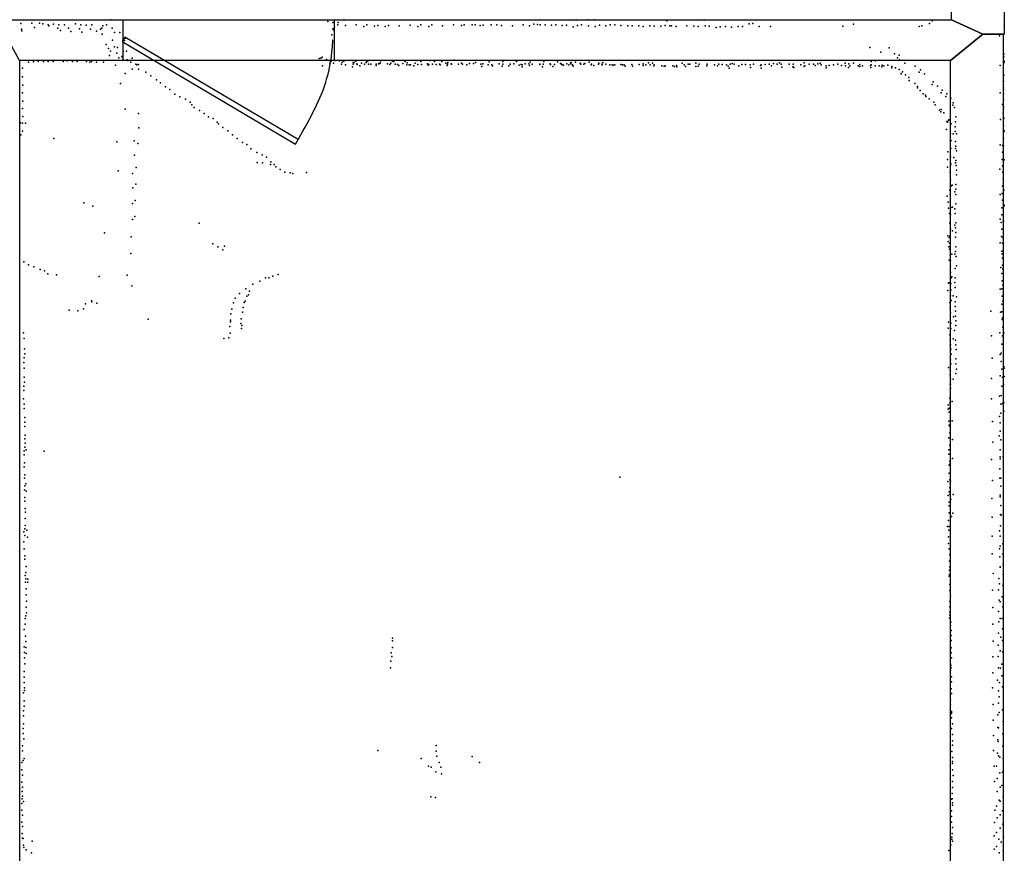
# Model space of a CAD drawing. Header units: millimetres. Extents: x -32813 to 10799, y -19025 to 25907.
# Tile 22 of 31: x -13658 to -9549, y 3759 to 7238. Entities that reach past the tile are written whole.
import ezdxf

# ---------------------------------------------------------------- set-up
doc = ezdxf.new("R2010")
doc.units = ezdxf.units.MM
for name, color, linetype in [('DOORS', 7, 'Continuous'), ('P', 9, 'Continuous'), ('ROOMS', 1, 'Continuous'), ('WALLS', 3, 'Continuous')]:
    doc.layers.add(name, color=color, linetype=linetype)

# ---------------------------------------------------------------- blocks, each defined once
blk = doc.blocks.new('1-Standard_3C')
for points in [[(-403.982, 5.64828), (253.382, 394.931), (263.573, 377.722), (-393.791, -11.5606), (-403.982, 5.64828)], [(263.573, 377.722), (275.367, 357.142), (283.15, 343.495), (290.844, 329.879), (298.429, 316.269), (305.882, 302.642), (313.184, 288.973), (320.313, 275.239), (327.249, 261.416), (333.971, 247.479), (340.456, 233.405), (346.686, 219.17), (352.638, 204.75), (358.291, 190.121), (363.626, 175.258), (368.62, 160.139), (373.253, 144.738), (377.503, 129.032), (381.351, 112.998), (384.774, 96.6102), (387.752, 79.8457), (390.265, 62.6802), (392.29, 45.0899), (393.807, 27.0508), (395.085, -0.90191)]]:
    blk.add_lwpolyline(points)

msp = doc.modelspace()

# ---------------------------------------------------------------- linework, layer by layer
at = {"layer": 'DOORS'}
msp.add_lwpolyline([(-12346.6, 7067.9), (-13226.6, 7067.9), (-13226.6, 7237.9), (-12346.6, 7237.9), (-12346.6, 7067.9)], dxfattribs=at)
at = {"layer": 'P'}
for p in [(-13278, 7237), (-12304, 7237), (-11336, 7237), (-11287, 7237), (-11261, 7237), (-10957, 7233), (-10802, 7236), (-9850, 7233), (-13653, 7222), (-13651, 7198), (-13650, 7192), (-13607, 7223), (-13597, 7205), (-13575, 7223), (-13562, 7221), (-13540, 7216), (-13537, 7212), (-13517, 7219), (-13499, 7203), (-13495, 7216), (-13488, 7193), (-13472, 7217), (-13454, 7202), (-13426, 7221), (-13409, 7200), (-13403, 7216), (-13381, 7215), (-13363, 7199), (-13357, 7216), (-13321, 7199), (-13315, 7202), (-13312, 7212), (-13296, 7217), (-13272, 7202), (-12372, 7230), (-12352, 7226), (-12352, 7200), (-12349, 7195), (-12344, 7207), (-12330, 7217), (-12329, 7226), (-12299, 7214), (-12254, 7216), (-12222, 7209), (-12209, 7217), (-12177, 7211), (-12164, 7214), (-12133, 7210), (-12119, 7214), (-12074, 7213), (-12029, 7215), (-11997, 7210), (-11984, 7216), (-11951, 7209), (-11938, 7217), (-11894, 7213), (-11848, 7216), (-11815, 7214), (-11804, 7217), (-11770, 7217), (-11758, 7217), (-11736, 7214), (-11724, 7215), (-11691, 7216), (-11667, 7216), (-11647, 7214), (-11602, 7213), (-11557, 7216), (-11531, 7213), (-11512, 7219), (-11497, 7218), (-11486, 7216), (-11466, 7217), (-11439, 7215), (-11421, 7217), (-11395, 7214), (-11376, 7215), (-11349, 7208), (-11330, 7214), (-11313, 7216), (-11285, 7213), (-11257, 7210), (-11239, 7215), (-11212, 7213), (-11194, 7216), (-11175, 7217), (-11149, 7214), (-11121, 7213), (-11102, 7212), (-11075, 7213), (-11056, 7209), (-11029, 7213), (-11011, 7211), (-10982, 7211), (-10965, 7214), (-10945, 7212), (-10938, 7212), (-10919, 7210), (-10874, 7212), (-10845, 7211), (-10827, 7210), (-10798, 7212), (-10781, 7211), (-10751, 7206), (-10735, 7208), (-10713, 7210), (-10688, 7207), (-10660, 7210), (-10642, 7210), (-10614, 7221), (-10599, 7222), (-10572, 7209), (-10525, 7210), (-10223, 7211), (-10178, 7219), (-9905, 7210), (-9893, 7212), (-9861, 7222), (-9550, 7213), (-13445, 7188), (-13399, 7186), (-13338, 7190), (-13314, 7178), (-13271, 7153), (-13263, 7185), (-13240, 7184), (-13221, 7151), (-13217, 7161), (-12356, 7175), (-9569, 7171), (-9551, 7178), (-13297, 7135), (-13288, 7118), (-13262, 7124), (-13250, 7122), (-10110, 7122), (-10029, 7120), (-13284, 7089), (-13280, 7106), (-13253, 7098), (-13244, 7079), (-13232, 7084), (-13231, 7083), (-13226, 7104), (-13213, 7106), (-13210, 7071), (-13189, 7078), (-12408, 7076), (-12402, 7078), (-12396, 7081), (-12378, 7072), (-12342, 7068), (-11999, 7068), (-11845, 7069), (-10065, 7103), (-10008, 7096), (-9995, 7079), (-9988, 7090), (-9987, 7070), (-9551, 7094), (-9551, 7083), (-13647, 7035), (-13621, 7060), (-13601, 7062), (-13581, 7064), (-13559, 7063), (-13539, 7063), (-13519, 7064), (-13477, 7063), (-13460, 7066), (-13438, 7063), (-13418, 7063), (-13379, 7063), (-13365, 7060), (-13358, 7064), (-13338, 7061), (-13308, 7061), (-13258, 7048), (-13207, 7067), (-13194, 7061), (-13189, 7031), (-13173, 7053), (-13170, 7049), (-13163, 7051), (-13162, 7031), (-12394, 7045), (-12364, 7055), (-12363, 7066), (-12358, 7065), (-12349, 7057), (-12323, 7066), (-12315, 7053), (-12313, 7060), (-12306, 7065), (-12298, 7049), (-12270, 7041), (-12267, 7059), (-12266, 7052), (-12263, 7059), (-12255, 7065), (-12251, 7054), (-12250, 7051), (-12239, 7045), (-12232, 7057), (-12219, 7052), (-12212, 7059), (-12210, 7063), (-12205, 7066), (-12202, 7053), (-12193, 7052), (-12171, 7053), (-12171, 7047), (-12161, 7054), (-12155, 7055), (-12154, 7058), (-12152, 7066), (-12124, 7054), (-12114, 7051), (-12110, 7057), (-12102, 7065), (-12097, 7063), (-12091, 7052), (-12082, 7051), (-12076, 7047), (-12059, 7055), (-12050, 7064), (-12043, 7049), (-12041, 7058), (-12033, 7050), (-12028, 7050), (-12013, 7045), (-12008, 7056), (-11997, 7051), (-11984, 7064), (-11982, 7051), (-11957, 7054), (-11954, 7048), (-11951, 7051), (-11947, 7067), (-11935, 7052), (-11927, 7064), (-11920, 7051), (-11907, 7052), (-11904, 7049), (-11897, 7063), (-11880, 7056), (-11874, 7047), (-11873, 7052), (-11871, 7059), (-11857, 7054), (-11856, 7052), (-11827, 7052), (-11815, 7057), (-11811, 7052), (-11792, 7050), (-11781, 7055), (-11765, 7055), (-11756, 7059), (-11734, 7053), (-11730, 7042), (-11726, 7054), (-11703, 7049), (-11699, 7062), (-11688, 7050), (-11685, 7046), (-11657, 7054), (-11645, 7044), (-11642, 7063), (-11642, 7052), (-11617, 7046), (-11611, 7053), (-11596, 7054), (-11585, 7063), (-11574, 7048), (-11565, 7051), (-11561, 7049), (-11561, 7041), (-11549, 7054), (-11534, 7054), (-11531, 7047), (-11528, 7060), (-11519, 7053), (-11488, 7052), (-11487, 7051), (-11476, 7041), (-11473, 7052), (-11471, 7063), (-11444, 7054), (-11443, 7051), (-11433, 7042), (-11427, 7051), (-11414, 7062), (-11401, 7055), (-11397, 7052), (-11394, 7049), (-11389, 7048), (-11375, 7054), (-11366, 7050), (-11359, 7056), (-11358, 7054), (-11357, 7059), (-11351, 7050), (-11348, 7044), (-11339, 7060), (-11319, 7056), (-11316, 7052), (-11304, 7053), (-11300, 7055), (-11281, 7061), (-11274, 7050), (-11272, 7053), (-11262, 7047), (-11243, 7052), (-11242, 7057), (-11229, 7052), (-11228, 7050), (-11224, 7059), (-11212, 7053), (-11196, 7050), (-11186, 7050), (-11181, 7048), (-11175, 7050), (-11150, 7051), (-11143, 7049), (-11135, 7050), (-11132, 7044), (-11104, 7051), (-11101, 7044), (-11073, 7051), (-11056, 7054), (-11056, 7047), (-11045, 7049), (-11034, 7058), (-11027, 7050), (-11018, 7056), (-11012, 7046), (-11010, 7050), (-10979, 7046), (-10969, 7044), (-10964, 7046), (-10933, 7046), (-10925, 7043), (-10917, 7047), (-10916, 7041), (-10893, 7056), (-10885, 7049), (-10880, 7043), (-10868, 7052), (-10861, 7052), (-10836, 7056), (-10836, 7043), (-10827, 7044), (-10822, 7052), (-10791, 7046), (-10789, 7053), (-10758, 7050), (-10746, 7045), (-10741, 7052), (-10726, 7051), (-10709, 7049), (-10702, 7044), (-10698, 7035), (-10693, 7053), (-10685, 7055), (-10677, 7052), (-10657, 7045), (-10645, 7051), (-10629, 7051), (-10610, 7049), (-10608, 7038), (-10596, 7052), (-10566, 7047), (-10564, 7050), (-10564, 7036), (-10547, 7051), (-10530, 7053), (-10521, 7046), (-10513, 7055), (-10497, 7053), (-10487, 7058), (-10481, 7053), (-10477, 7040), (-10447, 7052), (-10432, 7041), (-10430, 7053), (-10427, 7038), (-10398, 7049), (-10385, 7058), (-10385, 7043), (-10382, 7046), (-10363, 7052), (-10345, 7053), (-10339, 7047), (-10328, 7054), (-10318, 7057), (-10313, 7049), (-10293, 7046), (-10292, 7037), (-10280, 7047), (-10262, 7049), (-10244, 7052), (-10228, 7047), (-10213, 7056), (-10212, 7045), (-10200, 7038), (-10198, 7054), (-10194, 7046), (-10179, 7057), (-10159, 7046), (-10152, 7051), (-10152, 7043), (-10141, 7046), (-10107, 7047), (-10106, 7039), (-10105, 7063), (-10105, 7049), (-10088, 7046), (-10087, 7066), (-10071, 7045), (-10060, 7041), (-10059, 7048), (-10052, 7046), (-10035, 7048), (-10019, 7042), (-10018, 7037), (-10003, 7037), (-9988, 7030), (-9964, 7056), (-9921, 7044), (-9899, 7028), (-9566, 7047), (-9550, 7065), (-9550, 7059), (-13646, 6999), (-13218, 7014), (-13132, 7019), (-13111, 7003), (-13088, 6987), (-9980, 7014), (-9979, 7012), (-9974, 7020), (-9961, 7008), (-9947, 6996), (-9904, 7019), (-9882, 7012), (-9551, 7007), (-9551, 7006), (-13645, 6964), (-13237, 6972), (-13071, 6975), (-13050, 6958), (-13032, 6946), (-9946, 6984), (-9923, 6972), (-9911, 6959), (-9911, 6954), (-9850, 6968), (-9846, 6978), (-9828, 6961), (-9553, 6946), (-9552, 6981), (-9552, 6954), (-13646, 6932), (-13011, 6927), (-12990, 6916), (-12966, 6906), (-9900, 6942), (-9888, 6929), (-9878, 6923), (-9877, 6917), (-9863, 6907), (-9813, 6933), (-9808, 6944), (-9793, 6918), (-9789, 6928), (-9772, 6910), (-9566, 6932), (-9552, 6929), (-13646, 6867), (-13645, 6898), (-13218, 6864), (-12947, 6894), (-12940, 6882), (-12930, 6871), (-9843, 6894), (-9838, 6883), (-9812, 6863), (-9764, 6881), (-9762, 6891), (-9757, 6871), (-9557, 6884), (-9553, 6875), (-9552, 6903), (-9552, 6866), (-13645, 6834), (-13162, 6846), (-12908, 6859), (-12889, 6846), (-12870, 6832), (-12851, 6825), (-9819, 6860), (-9814, 6853), (-9801, 6849), (-9751, 6832), (-9554, 6848), (-9552, 6831), (-9551, 6825), (-13655, 6808), (-13647, 6806), (-13634, 6806), (-13161, 6787), (-12834, 6810), (-12829, 6803), (-12810, 6788), (-9789, 6813), (-9786, 6810), (-9782, 6817), (-9780, 6820), (-9771, 6803), (-9754, 6791), (-9753, 6811), (-9565, 6821), (-9553, 6795), (-13654, 6757), (-13646, 6773), (-13516, 6742), (-12789, 6774), (-12770, 6757), (-12751, 6742), (-9790, 6779), (-9773, 6763), (-9762, 6761), (-9754, 6771), (-9749, 6762), (-9552, 6743), (-9551, 6770), (-9550, 6774), (-13253, 6728), (-13181, 6732), (-13165, 6721), (-12729, 6726), (-12711, 6717), (-12694, 6699), (-9775, 6732), (-9772, 6700), (-9771, 6734), (-9753, 6730), (-9753, 6701), (-9752, 6710), (-9567, 6716), (-9556, 6713), (-9552, 6711), (-13179, 6672), (-12669, 6683), (-12647, 6674), (-12628, 6664), (-9785, 6687), (-9773, 6665), (-9760, 6663), (-9749, 6690), (-9557, 6685), (-13172, 6621), (-12667, 6642), (-12645, 6641), (-12612, 6634), (-12610, 6645), (-12596, 6633), (-12590, 6624), (-9786, 6655), (-9786, 6623), (-9774, 6631), (-9772, 6637), (-9753, 6640), (-9751, 6650), (-9750, 6630), (-9558, 6655), (-9557, 6628), (-9550, 6653), (-13247, 6607), (-13188, 6596), (-12571, 6612), (-12552, 6601), (-12530, 6599), (-12518, 6596), (-12461, 6600), (-9775, 6600), (-9749, 6610), (-9749, 6590), (-9568, 6614), (-9555, 6601), (-13186, 6536), (-13174, 6552), (-9774, 6570), (-9771, 6544), (-9767, 6547), (-9752, 6550), (-9556, 6543), (-9554, 6574), (-9787, 6502), (-9777, 6527), (-9775, 6509), (-9755, 6519), (-9751, 6530), (-9751, 6509), (-9567, 6508), (-9558, 6513), (-9551, 6526), (-13390, 6473), (-13353, 6460), (-13187, 6471), (-13177, 6483), (-9783, 6477), (-9775, 6480), (-9772, 6454), (-9765, 6456), (-9752, 6470), (-9559, 6453), (-9557, 6485), (-9550, 6464), (-9550, 6461), (-13178, 6417), (-9782, 6451), (-9778, 6429), (-9773, 6424), (-9755, 6449), (-9754, 6429), (-9560, 6423), (-13187, 6404), (-12910, 6389), (-9777, 6389), (-9755, 6380), (-9752, 6390), (-9566, 6405), (-9562, 6392), (-9554, 6397), (-9552, 6397), (-13304, 6348), (-13193, 6331), (-9785, 6336), (-9779, 6329), (-9777, 6334), (-9774, 6364), (-9765, 6357), (-9753, 6369), (-9753, 6330), (-9752, 6350), (-9561, 6333), (-9560, 6363), (-9555, 6329), (-12852, 6302), (-12831, 6290), (-12803, 6293), (-9783, 6312), (-9780, 6290), (-9778, 6305), (-9752, 6290), (-9566, 6306), (-9557, 6305), (-13194, 6262), (-12811, 6278), (-9778, 6280), (-9775, 6256), (-9768, 6259), (-9755, 6260), (-9753, 6270), (-9750, 6250), (-9560, 6272), (-9558, 6261), (-13641, 6227), (-13621, 6215), (-13599, 6206), (-9779, 6234), (-9773, 6233), (-9773, 6209), (-9749, 6210), (-9557, 6243), (-9556, 6213), (-13573, 6195), (-13555, 6190), (-13541, 6177), (-13505, 6173), (-13326, 6166), (-13210, 6171), (-12602, 6168), (-12580, 6175), (-9773, 6183), (-9768, 6165), (-9754, 6200), (-9564, 6204), (-9559, 6179), (-9555, 6198), (-13191, 6127), (-12686, 6134), (-12656, 6147), (-12633, 6161), (-12619, 6161), (-9782, 6138), (-9780, 6140), (-9772, 6137), (-9771, 6161), (-9755, 6141), (-9754, 6160), (-9558, 6148), (-9555, 6131), (-12741, 6095), (-12715, 6114), (-12710, 6084), (-12704, 6090), (-12699, 6105), (-9785, 6108), (-9773, 6085), (-9772, 6111), (-9763, 6085), (-9754, 6120), (-9567, 6113), (-9560, 6115), (-9558, 6084), (-13384, 6052), (-13359, 6065), (-13357, 6061), (-13337, 6055), (-12766, 6056), (-12759, 6076), (-12721, 6057), (-12717, 6063), (-9776, 6057), (-9771, 6066), (-9754, 6061), (-9754, 6041), (-9749, 6081), (-9559, 6051), (-9555, 6063), (-13452, 6025), (-13416, 6023), (-13392, 6031), (-12777, 6010), (-12773, 6030), (-12728, 6017), (-12725, 6037), (-9775, 6036), (-9773, 6016), (-9753, 6021), (-9753, 6000), (-9606, 6021), (-9565, 6017), (-9559, 6018), (-13122, 5988), (-12779, 5984), (-12779, 5977), (-12735, 5970), (-12734, 5990), (-12731, 5962), (-9782, 5975), (-9774, 5973), (-9772, 5971), (-9761, 5998), (-9752, 5981), (-9751, 5961), (-9558, 5986), (-9556, 5993), (-13643, 5931), (-12782, 5957), (-12780, 5929), (-12732, 5949), (-9783, 5951), (-9776, 5922), (-9772, 5949), (-9757, 5941), (-9602, 5918), (-9568, 5931), (-9557, 5919), (-9555, 5955), (-9551, 5931), (-13639, 5907), (-12807, 5907), (-12786, 5910), (-9775, 5901), (-9775, 5881), (-9774, 5882), (-9763, 5906), (-9753, 5901), (-9752, 5881), (-9559, 5883), (-13638, 5864), (-13637, 5843), (-9772, 5863), (-9771, 5842), (-9750, 5861), (-9567, 5840), (-9562, 5846), (-13641, 5807), (-13640, 5826), (-9774, 5818), (-9772, 5802), (-9752, 5822), (-9751, 5801), (-9600, 5825), (-9562, 5811), (-13639, 5784), (-9782, 5786), (-9775, 5777), (-9775, 5755), (-9752, 5761), (-9749, 5780), (-9559, 5780), (-9551, 5790), (-9550, 5784), (-13640, 5746), (-13638, 5725), (-9775, 5717), (-9773, 5738), (-9773, 5717), (-9762, 5738), (-9603, 5740), (-9566, 5751), (-9557, 5746), (-9553, 5715), (-9550, 5749), (-13641, 5708), (-13641, 5690), (-9774, 5699), (-9560, 5708), (-13643, 5655), (-13639, 5633), (-9784, 5630), (-9777, 5658), (-9777, 5639), (-9767, 5645), (-9603, 5656), (-9569, 5667), (-9563, 5633), (-9562, 5669), (-9557, 5636), (-9551, 5640), (-13640, 5615), (-9783, 5612), (-9779, 5617), (-9779, 5600), (-9775, 5628), (-9563, 5596), (-9551, 5604), (-13637, 5577), (-13637, 5558), (-9780, 5562), (-9767, 5563), (-9599, 5561), (-9569, 5582), (-9567, 5556), (-13637, 5540), (-9779, 5546), (-9777, 5542), (-9776, 5514), (-9566, 5520), (-13637, 5489), (-13636, 5471), (-13635, 5504), (-9780, 5493), (-9766, 5486), (-9597, 5475), (-9570, 5501), (-9564, 5484), (-13639, 5439), (-13637, 5454), (-13631, 5442), (-13556, 5437), (-9780, 5443), (-9780, 5425), (-9777, 5462), (-9775, 5464), (-9567, 5442), (-13639, 5422), (-13638, 5389), (-9777, 5396), (-9766, 5406), (-9602, 5402), (-9567, 5405), (-9566, 5413), (-9554, 5414), (-13639, 5372), (-9779, 5378), (-9779, 5345), (-9777, 5383), (-9568, 5364), (-13638, 5325), (-13637, 5339), (-13633, 5301), (-11154, 5329), (-9785, 5311), (-9776, 5317), (-9775, 5303), (-9773, 5312), (-9598, 5314), (-9568, 5325), (-9563, 5325), (-13638, 5276), (-13637, 5292), (-13632, 5270), (-9779, 5268), (-9777, 5284), (-9563, 5291), (-13637, 5244), (-13637, 5229), (-9784, 5252), (-9779, 5224), (-9776, 5256), (-9772, 5235), (-9762, 5256), (-9601, 5240), (-9566, 5254), (-9566, 5247), (-13635, 5198), (-13634, 5182), (-9779, 5209), (-9779, 5180), (-9764, 5178), (-9564, 5210), (-13636, 5156), (-9782, 5148), (-9770, 5164), (-9600, 5161), (-9565, 5173), (-9562, 5170), (-9554, 5175), (-13641, 5101), (-13637, 5113), (-13636, 5127), (-13628, 5107), (-9786, 5123), (-9781, 5108), (-9780, 5122), (-9569, 5104), (-9565, 5126), (-13641, 5059), (-13637, 5085), (-13626, 5078), (-9782, 5080), (-9600, 5083), (-9566, 5083), (-13640, 5030), (-9782, 5052), (-9779, 5030), (-9569, 5030), (-9567, 5041), (-9555, 5051), (-13637, 5000), (-13637, 4987), (-9778, 4978), (-9777, 5005), (-9600, 5009), (-9568, 4996), (-9555, 5007), (-13632, 4956), (-9778, 4940), (-9777, 4954), (-9567, 4953), (-9566, 4955), (-9554, 4965), (-13635, 4918), (-13634, 4891), (-13633, 4930), (-13633, 4904), (-13625, 4891), (-13624, 4903), (-9779, 4915), (-9778, 4922), (-9596, 4927), (-9572, 4905), (-9554, 4922), (-13632, 4863), (-9777, 4880), (-9777, 4856), (-9598, 4857), (-9573, 4859), (-9569, 4884), (-9555, 4876), (-13631, 4837), (-13630, 4811), (-9776, 4810), (-9774, 4834), (-9571, 4815), (-9566, 4808), (-9558, 4829), (-13631, 4786), (-9777, 4787), (-9597, 4784), (-9574, 4768), (-9555, 4787), (-13635, 4739), (-13633, 4750), (-13630, 4762), (-9778, 4740), (-9777, 4752), (-9776, 4765), (-9567, 4738), (-9558, 4739), (-13639, 4693), (-13636, 4715), (-9773, 4710), (-9772, 4723), (-9771, 4689), (-9597, 4715), (-9572, 4725), (-9556, 4696), (-13634, 4665), (-12102, 4657), (-12102, 4646), (-9771, 4668), (-9771, 4647), (-9596, 4644), (-9573, 4677), (-9563, 4661), (-9557, 4647), (-13640, 4621), (-13633, 4642), (-13633, 4618), (-12103, 4617), (-9771, 4616), (-9575, 4628), (-9567, 4604), (-13638, 4597), (-13638, 4574), (-13632, 4593), (-12108, 4595), (-12105, 4580), (-9771, 4595), (-9770, 4574), (-9597, 4579), (-9575, 4580), (-9556, 4600), (-13637, 4550), (-12111, 4533), (-12110, 4561), (-9774, 4548), (-9774, 4521), (-9772, 4543), (-9771, 4533), (-9574, 4533), (-9565, 4532), (-9560, 4548), (-13640, 4518), (-13639, 4494), (-9769, 4495), (-9597, 4512), (-9577, 4481), (-9560, 4500), (-13639, 4472), (-13638, 4449), (-13638, 4438), (-9771, 4445), (-9770, 4474), (-9599, 4449), (-9569, 4472), (-9557, 4454), (-13642, 4429), (-9770, 4426), (-9574, 4437), (-9570, 4412), (-13640, 4373), (-13639, 4395), (-9773, 4396), (-9773, 4378), (-9596, 4380), (-9574, 4386), (-9556, 4357), (-13642, 4353), (-13642, 4332), (-9770, 4351), (-9770, 4347), (-9770, 4324), (-9769, 4342), (-9576, 4336), (-9570, 4346), (-13644, 4279), (-13642, 4299), (-9769, 4280), (-9766, 4299), (-9596, 4314), (-9576, 4284), (-9573, 4283), (-9554, 4309), (-13644, 4259), (-13641, 4236), (-9766, 4254), (-9594, 4250), (-9555, 4258), (-13646, 4207), (-11920, 4208), (-9766, 4228), (-9766, 4210), (-9576, 4232), (-9575, 4226), (-9555, 4206), (-13647, 4187), (-13640, 4154), (-12163, 4188), (-11983, 4154), (-11920, 4185), (-11917, 4164), (-11770, 4163), (-9768, 4183), (-9766, 4158), (-9594, 4188), (-9578, 4176), (-9574, 4165), (-9568, 4160), (-9554, 4154), (-13649, 4137), (-13644, 4146), (-11952, 4123), (-11941, 4118), (-11908, 4137), (-11901, 4118), (-11740, 4137), (-9766, 4133), (-9765, 4142), (-9592, 4122), (-9581, 4122), (-13649, 4107), (-13646, 4085), (-11921, 4099), (-11898, 4090), (-9766, 4107), (-9762, 4084), (-9579, 4071), (-9568, 4095), (-9556, 4098), (-13649, 4056), (-13646, 4035), (-9766, 4033), (-9765, 4058), (-9590, 4059), (-9567, 4035), (-9559, 4041), (-13648, 4017), (-13648, 3986), (-13647, 3997), (-11942, 3994), (-11923, 3991), (-9767, 4008), (-9767, 3986), (-9579, 4016), (-9554, 3995), (-13649, 3967), (-13643, 3975), (-9769, 3984), (-9766, 3960), (-9765, 3970), (-9582, 3956), (-9570, 3980), (-9566, 3976), (-13650, 3939), (-13646, 3918), (-9769, 3936), (-9769, 3912), (-9588, 3939), (-9579, 3907), (-9566, 3919), (-9556, 3936), (-13649, 3889), (-13646, 3870), (-9769, 3889), (-9766, 3866), (-9590, 3887), (-9567, 3864), (-9555, 3880), (-13648, 3841), (-13647, 3822), (-9768, 3826), (-9767, 3842), (-9591, 3831), (-9581, 3846), (-9553, 3828), (-13644, 3821), (-13643, 3793), (-13641, 3783), (-13606, 3810), (-9772, 3794), (-9768, 3818), (-9766, 3809), (-9582, 3787), (-9572, 3817), (-9562, 3805), (-13632, 3773), (-13609, 3761), (-9780, 3770), (-9591, 3776), (-9571, 3760), (-9554, 3769)]:
    msp.add_point(p, dxfattribs=at)
at = {"layer": 'ROOMS'}
for points in [[(-17835.4, 18644.8), (-17835.4, 7237.9), (-17321.2, 7237.9), (-15038.8, 7237.9), (-13718.7, 7237.9), (-9769.1, 7237.9), (-9769.1, 8700.2)], [(-9549.1, 8725.2), (-9549.1, 7177.9), (-9554.1, 7177.9), (-9554.1, 278.9), (-9556.6, 278.9), (-9556.6, 92.4), (-9861.6, 92.4), (-9861.6, 218.9), (-13718.7, 218.9), (-17430.5, 218.9), (-17835.4, 218.9), (-17835.4, -11937.1)]]:
    msp.add_lwpolyline(points, dxfattribs=at)
msp.add_lwpolyline([(-9774.1, 338.9), (-9774.1, 7067.9), (-13658.7, 7067.9), (-13658.7, 4984.2), (-13658.7, 338.9), (-9774.1, 338.9)], close=True, dxfattribs=at)
at = {"layer": 'WALLS'}
for points in [[(-9549.1, 8725.2), (-9549.1, 7177.9), (-9639.1, 7177.9), (-9769.1, 7237.9), (-9769.1, 8700.2), (-9639.1, 8725.2), (-9549.1, 8725.2)], [(-9774.1, 7067.9), (-13658.7, 7067.9), (-13718.7, 7177.9), (-13718.7, 7237.9), (-9769.1, 7237.9), (-9639.1, 7177.9), (-9774.1, 7067.9)], [(-9554.1, 7177.9), (-9554.1, 278.9), (-9639.1, 278.9), (-9774.1, 338.9), (-9774.1, 7067.9), (-9639.1, 7177.9), (-9554.1, 7177.9)]]:
    msp.add_lwpolyline(points, dxfattribs=at)

# ---------------------------------------------------------------- block references
at = {"layer": 'DOORS', "xscale": -1.1, "yscale": 1.1, "rotation": 180}
msp.add_blockref('1-Standard_3C', (-12786.6, 7152.9), dxfattribs=at)

doc.saveas('drawing.dxf')
